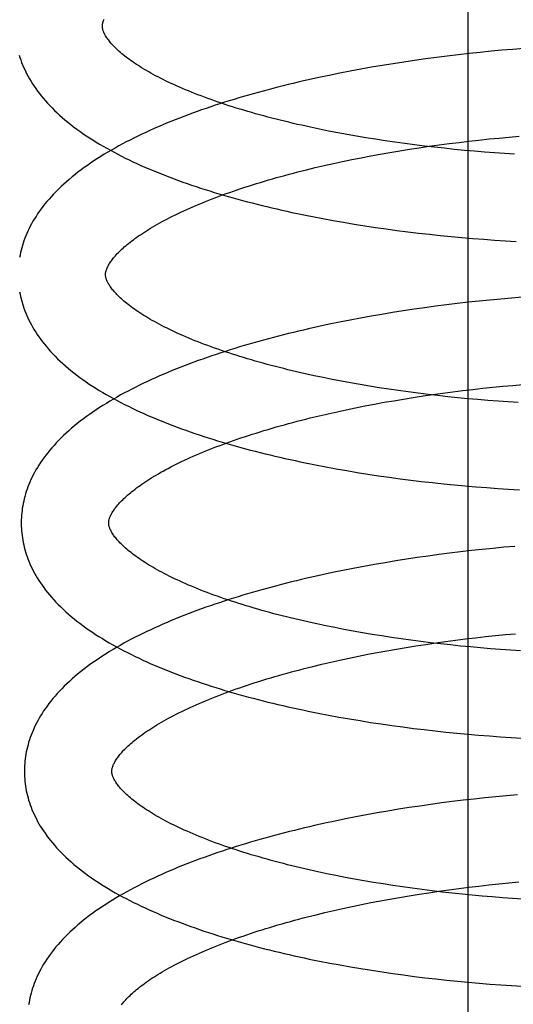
# Model space of a CAD drawing. Header units: inches. Extents: x 0 to 200, y 0 to 129.
# Tile 87 of 118: x 118.759 to 118.872, y 47.682 to 47.907. Entities that reach past the tile are written whole.
import ezdxf

# ---------------------------------------------------------------- set-up
doc = ezdxf.new("R2010")
doc.units = ezdxf.units.IN
doc.header["$LTSCALE"] = 11
doc.header["$MEASUREMENT"] = 0
doc.linetypes.add('HIDDEN', pattern=[0.2, 0.1, -0.1])
doc.layers.add('DEFAULT_2', color=8, linetype='HIDDEN')

msp = doc.modelspace()

# ---------------------------------------------------------------- linework, layer by layer
at = {"layer": 'DEFAULT_2', "color": 8, "linetype": 'HIDDEN'}
for p, q in [((118.86121, 47.37579), (118.86121, 47.93829)), ((118.87143, 47.90025), (118.86894, 47.90004)), ((118.87391, 47.90044), (118.87143, 47.90025)), ((118.85148, 47.89808), (118.84899, 47.89773)), ((118.85397, 47.89841), (118.85148, 47.89808)), ((118.85646, 47.89872), (118.85397, 47.89841)), ((118.85896, 47.89902), (118.85646, 47.89872)), ((118.86146, 47.8993), (118.85896, 47.89902)), ((118.86396, 47.89956), (118.86146, 47.8993)), ((118.86645, 47.89981), (118.86396, 47.89956)), ((118.86894, 47.90004), (118.86645, 47.89981)), ((118.83912, 47.89616), (118.83668, 47.89572)), ((118.84158, 47.89658), (118.83912, 47.89616)), ((118.84404, 47.89698), (118.84158, 47.89658)), ((118.84651, 47.89736), (118.84404, 47.89698)), ((118.84899, 47.89773), (118.84651, 47.89736)), ((118.82706, 47.89381), (118.8247, 47.89329)), ((118.82945, 47.89431), (118.82706, 47.89381)), ((118.83184, 47.8948), (118.82945, 47.89431)), ((118.83426, 47.89527), (118.83184, 47.8948)), ((118.83668, 47.89572), (118.83426, 47.89527)), ((118.8293, 47.88158), (118.82723, 47.882)), ((118.83141, 47.88117), (118.8293, 47.88158)), ((118.83353, 47.88078), (118.83141, 47.88117)), ((118.83568, 47.8804), (118.83353, 47.88078)), ((118.83785, 47.88003), (118.83568, 47.8804)), ((118.84004, 47.87968), (118.83785, 47.88003)), ((118.866, 47.87976), (118.86829, 47.87998)), ((118.86829, 47.87998), (118.87057, 47.88019)), ((118.87057, 47.88019), (118.87286, 47.88039)), ((118.84225, 47.87934), (118.84004, 47.87968)), ((118.84447, 47.87902), (118.84225, 47.87934)), ((118.84671, 47.87871), (118.84447, 47.87902)), ((118.84896, 47.87841), (118.84671, 47.87871)), ((118.8478, 47.87741), (118.85004, 47.87776)), ((118.85122, 47.87813), (118.84896, 47.87841)), ((118.85004, 47.87776), (118.8523, 47.87809)), ((118.8535, 47.87787), (118.85122, 47.87813)), ((118.8523, 47.87809), (118.85457, 47.8784)), ((118.85578, 47.87762), (118.8535, 47.87787)), ((118.85457, 47.8784), (118.85685, 47.8787)), ((118.85685, 47.8787), (118.85913, 47.87899)), ((118.85913, 47.87899), (118.86141, 47.87926)), ((118.86141, 47.87926), (118.8637, 47.87952)), ((118.8637, 47.87952), (118.866, 47.87976)), ((118.83463, 47.87505), (118.83678, 47.87548)), ((118.83678, 47.87548), (118.83894, 47.87589)), ((118.83894, 47.87589), (118.84113, 47.87629)), ((118.84113, 47.87629), (118.84334, 47.87668)), ((118.84334, 47.87668), (118.84556, 47.87705)), ((118.84556, 47.87705), (118.8478, 47.87741)), ((118.85806, 47.87738), (118.85578, 47.87762)), ((118.86035, 47.87716), (118.85806, 47.87738)), ((118.86265, 47.87696), (118.86035, 47.87716)), ((118.86495, 47.87677), (118.86265, 47.87696)), ((118.86724, 47.87659), (118.86495, 47.87677)), ((118.86954, 47.87643), (118.86724, 47.87659)), ((118.87183, 47.87629), (118.86954, 47.87643)), ((118.82627, 47.87321), (118.82832, 47.87369)), ((118.82832, 47.87369), (118.8304, 47.87415)), ((118.8304, 47.87415), (118.8325, 47.87461)), ((118.8325, 47.87461), (118.83463, 47.87505)), ((118.82425, 47.87272), (118.82627, 47.87321)), ((118.82796, 47.86156), (118.83035, 47.86112)), ((118.83035, 47.86112), (118.83275, 47.8607)), ((118.83275, 47.8607), (118.83516, 47.8603)), ((118.83516, 47.8603), (118.83758, 47.85991)), ((118.83758, 47.85991), (118.84002, 47.85954)), ((118.84002, 47.85954), (118.84247, 47.85919)), ((118.84247, 47.85919), (118.84493, 47.85886)), ((118.84493, 47.85886), (118.8474, 47.85854)), ((118.8474, 47.85854), (118.84987, 47.85824)), ((118.84987, 47.85824), (118.85235, 47.85796)), ((118.85235, 47.85796), (118.85484, 47.8577)), ((118.85484, 47.8577), (118.85732, 47.85745)), ((118.85732, 47.85745), (118.85981, 47.85722)), ((118.85981, 47.85722), (118.8623, 47.85701)), ((118.8623, 47.85701), (118.86479, 47.85681)), ((118.86479, 47.85681), (118.86727, 47.85663)), ((118.86727, 47.85663), (118.86976, 47.85647)), ((118.86976, 47.85647), (118.87223, 47.85632)), ((118.85626, 47.84182), (118.85378, 47.8415)), ((118.85874, 47.84212), (118.85626, 47.84182)), ((118.86123, 47.8424), (118.85874, 47.84212)), ((118.86371, 47.84267), (118.86123, 47.8424)), ((118.86619, 47.84292), (118.86371, 47.84267)), ((118.86867, 47.84316), (118.86619, 47.84292)), ((118.87114, 47.84337), (118.86867, 47.84316)), ((118.87361, 47.84357), (118.87114, 47.84337)), ((118.84148, 47.83965), (118.83904, 47.83923)), ((118.84392, 47.84005), (118.84148, 47.83965)), ((118.84638, 47.84044), (118.84392, 47.84005)), ((118.84884, 47.84081), (118.84638, 47.84044)), ((118.85131, 47.84116), (118.84884, 47.84081)), ((118.85378, 47.8415), (118.85131, 47.84116)), ((118.82944, 47.83737), (118.82708, 47.83686)), ((118.83182, 47.83786), (118.82944, 47.83737)), ((118.83421, 47.83833), (118.83182, 47.83786)), ((118.83662, 47.83879), (118.83421, 47.83833)), ((118.83904, 47.83923), (118.83662, 47.83879)), ((118.82708, 47.83686), (118.82473, 47.83634)), ((118.83012, 47.82477), (118.82804, 47.82519)), ((118.83222, 47.82436), (118.83012, 47.82477)), ((118.83435, 47.82397), (118.83222, 47.82436)), ((118.8365, 47.82359), (118.83435, 47.82397)), ((118.83867, 47.82322), (118.8365, 47.82359)), ((118.84086, 47.82287), (118.83867, 47.82322)), ((118.84306, 47.82254), (118.84086, 47.82287)), ((118.84529, 47.82221), (118.84306, 47.82254)), ((118.84752, 47.8219), (118.84529, 47.82221)), ((118.84978, 47.82161), (118.84752, 47.8219)), ((118.85204, 47.82133), (118.84978, 47.82161)), ((118.85316, 47.82132), (118.85543, 47.82163)), ((118.85543, 47.82163), (118.8577, 47.82193)), ((118.8577, 47.82193), (118.85999, 47.82222)), ((118.85999, 47.82222), (118.86227, 47.82249)), ((118.86227, 47.82249), (118.86456, 47.82274)), ((118.86456, 47.82274), (118.86685, 47.82298)), ((118.86685, 47.82298), (118.86914, 47.8232)), ((118.86914, 47.8232), (118.87143, 47.82341)), ((118.87143, 47.82341), (118.87371, 47.82361)), ((118.8398, 47.81913), (118.84199, 47.81953)), ((118.84199, 47.81953), (118.84419, 47.81991)), ((118.84419, 47.81991), (118.84641, 47.82028)), ((118.84641, 47.82028), (118.84865, 47.82064)), ((118.84865, 47.82064), (118.8509, 47.82099)), ((118.8509, 47.82099), (118.85316, 47.82132)), ((118.85431, 47.82107), (118.85204, 47.82133)), ((118.85659, 47.82082), (118.85431, 47.82107)), ((118.85887, 47.82058), (118.85659, 47.82082)), ((118.86116, 47.82036), (118.85887, 47.82058)), ((118.86346, 47.82016), (118.86116, 47.82036)), ((118.86575, 47.81997), (118.86346, 47.82016)), ((118.86805, 47.8198), (118.86575, 47.81997)), ((118.87034, 47.81964), (118.86805, 47.8198)), ((118.87263, 47.81949), (118.87034, 47.81964)), ((118.82712, 47.81645), (118.82917, 47.81692)), ((118.82917, 47.81692), (118.83125, 47.81739)), ((118.83125, 47.81739), (118.83335, 47.81784)), ((118.83335, 47.81784), (118.83548, 47.81828)), ((118.83548, 47.81828), (118.83763, 47.81871)), ((118.83763, 47.81871), (118.8398, 47.81913)), ((118.82509, 47.81596), (118.82712, 47.81645)), ((118.82867, 47.80477), (118.83105, 47.80433)), ((118.83105, 47.80433), (118.83345, 47.80391)), ((118.83345, 47.80391), (118.83587, 47.80351)), ((118.83587, 47.80351), (118.83829, 47.80312)), ((118.83829, 47.80312), (118.84073, 47.80275)), ((118.84073, 47.80275), (118.84318, 47.8024)), ((118.84318, 47.8024), (118.84564, 47.80207)), ((118.84564, 47.80207), (118.84811, 47.80175)), ((118.84811, 47.80175), (118.85058, 47.80145)), ((118.85058, 47.80145), (118.85306, 47.80117)), ((118.85306, 47.80117), (118.85555, 47.80091)), ((118.85555, 47.80091), (118.85803, 47.80066)), ((118.85803, 47.80066), (118.86052, 47.80043)), ((118.86052, 47.80043), (118.86301, 47.80022)), ((118.86301, 47.80022), (118.8655, 47.80002)), ((118.8655, 47.80002), (118.86798, 47.79984)), ((118.86798, 47.79984), (118.87047, 47.79968)), ((118.87047, 47.79968), (118.87294, 47.79953)), ((118.86196, 47.78561), (118.85948, 47.78533)), ((118.86444, 47.78588), (118.86196, 47.78561)), ((118.86692, 47.78613), (118.86444, 47.78588)), ((118.8694, 47.78637), (118.86692, 47.78613)), ((118.87188, 47.78658), (118.8694, 47.78637)), ((118.84465, 47.78326), (118.84221, 47.78286)), ((118.84711, 47.78365), (118.84465, 47.78326)), ((118.84957, 47.78402), (118.84711, 47.78365)), ((118.85204, 47.78437), (118.84957, 47.78402)), ((118.85452, 47.78471), (118.85204, 47.78437)), ((118.85699, 47.78503), (118.85452, 47.78471)), ((118.85948, 47.78533), (118.85699, 47.78503)), ((118.83255, 47.78107), (118.83017, 47.78058)), ((118.83494, 47.78154), (118.83255, 47.78107)), ((118.83735, 47.782), (118.83494, 47.78154)), ((118.83977, 47.78244), (118.83735, 47.782)), ((118.84221, 47.78286), (118.83977, 47.78244)), ((118.82781, 47.78007), (118.82547, 47.77955)), ((118.83017, 47.78058), (118.82781, 47.78007)), ((118.83072, 47.768), (118.82864, 47.76842)), ((118.83282, 47.76759), (118.83072, 47.768)), ((118.83495, 47.7672), (118.83282, 47.76759)), ((118.83709, 47.76682), (118.83495, 47.7672)), ((118.83926, 47.76645), (118.83709, 47.76682)), ((118.84145, 47.7661), (118.83926, 47.76645)), ((118.84366, 47.76576), (118.84145, 47.7661)), ((118.84588, 47.76544), (118.84366, 47.76576)), ((118.84812, 47.76513), (118.84588, 47.76544)), ((118.85834, 47.76513), (118.86063, 47.76541)), ((118.86063, 47.76541), (118.86291, 47.76569)), ((118.86291, 47.76569), (118.8652, 47.76594)), ((118.8652, 47.76594), (118.86749, 47.76618)), ((118.86749, 47.76618), (118.86979, 47.76641)), ((118.86979, 47.76641), (118.87208, 47.76662)), ((118.84262, 47.76272), (118.84483, 47.76311)), ((118.84483, 47.76311), (118.84705, 47.76348)), ((118.84705, 47.76348), (118.84929, 47.76384)), ((118.85037, 47.76483), (118.84812, 47.76513)), ((118.84929, 47.76384), (118.85154, 47.76418)), ((118.85263, 47.76455), (118.85037, 47.76483)), ((118.85154, 47.76418), (118.8538, 47.76451)), ((118.8549, 47.76429), (118.85263, 47.76455)), ((118.8538, 47.76451), (118.85606, 47.76483)), ((118.85718, 47.76404), (118.8549, 47.76429)), ((118.85606, 47.76483), (118.85834, 47.76513)), ((118.85947, 47.7638), (118.85718, 47.76404)), ((118.86176, 47.76358), (118.85947, 47.7638)), ((118.86406, 47.76338), (118.86176, 47.76358)), ((118.86635, 47.76319), (118.86406, 47.76338)), ((118.86865, 47.76301), (118.86635, 47.76319)), ((118.87094, 47.76285), (118.86865, 47.76301)), ((118.83188, 47.76058), (118.83398, 47.76103)), ((118.83398, 47.76103), (118.83611, 47.76148)), ((118.83611, 47.76148), (118.83826, 47.7619)), ((118.83826, 47.7619), (118.84043, 47.76232)), ((118.84043, 47.76232), (118.84262, 47.76272)), ((118.87323, 47.76271), (118.87094, 47.76285)), ((118.82573, 47.75915), (118.82775, 47.75964)), ((118.82775, 47.75964), (118.8298, 47.76011)), ((118.8298, 47.76011), (118.83188, 47.76058)), ((118.82931, 47.74799), (118.83168, 47.74755)), ((118.83168, 47.74755), (118.83408, 47.74713)), ((118.83408, 47.74713), (118.83649, 47.74673)), ((118.83649, 47.74673), (118.83891, 47.74634)), ((118.83891, 47.74634), (118.84135, 47.74598)), ((118.84135, 47.74598), (118.8438, 47.74562)), ((118.8438, 47.74562), (118.84625, 47.74529)), ((118.84625, 47.74529), (118.84872, 47.74497)), ((118.84872, 47.74497), (118.85119, 47.74467)), ((118.85119, 47.74467), (118.85367, 47.74439)), ((118.85367, 47.74439), (118.85615, 47.74413)), ((118.85615, 47.74413), (118.85864, 47.74388)), ((118.85864, 47.74388), (118.86112, 47.74365)), ((118.86112, 47.74365), (118.86361, 47.74343)), ((118.86361, 47.74343), (118.86609, 47.74324)), ((118.86609, 47.74324), (118.86858, 47.74306)), ((118.86858, 47.74306), (118.87106, 47.74289)), ((118.87106, 47.74289), (118.87353, 47.74275)), ((118.86752, 47.72933), (118.86504, 47.72908)), ((118.87, 47.72956), (118.86752, 47.72933)), ((118.87247, 47.72978), (118.87, 47.72956)), ((118.85019, 47.72721), (118.84772, 47.72684)), ((118.85265, 47.72757), (118.85019, 47.72721)), ((118.85513, 47.7279), (118.85265, 47.72757)), ((118.8576, 47.72822), (118.85513, 47.7279)), ((118.86008, 47.72853), (118.8576, 47.72822)), ((118.86256, 47.72881), (118.86008, 47.72853)), ((118.86504, 47.72908), (118.86256, 47.72881)), ((118.83557, 47.72473), (118.83318, 47.72426)), ((118.83798, 47.72519), (118.83557, 47.72473)), ((118.8404, 47.72563), (118.83798, 47.72519)), ((118.84283, 47.72605), (118.8404, 47.72563)), ((118.84527, 47.72646), (118.84283, 47.72605)), ((118.84772, 47.72684), (118.84527, 47.72646)), ((118.82844, 47.72326), (118.8261, 47.72274)), ((118.8308, 47.72377), (118.82844, 47.72326)), ((118.83318, 47.72426), (118.8308, 47.72377)), ((118.83099, 47.7113), (118.82891, 47.71172)), ((118.8331, 47.71089), (118.83099, 47.7113)), ((118.83523, 47.71049), (118.8331, 47.71089)), ((118.83738, 47.7101), (118.83523, 47.71049)), ((118.83956, 47.70973), (118.83738, 47.7101)), ((118.84175, 47.70938), (118.83956, 47.70973)), ((118.84397, 47.70903), (118.84175, 47.70938)), ((118.8462, 47.70871), (118.84397, 47.70903)), ((118.86135, 47.70862), (118.86363, 47.70889)), ((118.86363, 47.70889), (118.86592, 47.70915)), ((118.86592, 47.70915), (118.86822, 47.70939)), ((118.86822, 47.70939), (118.87051, 47.70962)), ((118.87051, 47.70962), (118.8728, 47.70983)), ((118.84555, 47.70632), (118.84777, 47.70669)), ((118.84844, 47.70839), (118.8462, 47.70871)), ((118.84777, 47.70669), (118.85001, 47.70705)), ((118.8507, 47.70809), (118.84844, 47.70839)), ((118.85001, 47.70705), (118.85226, 47.70739)), ((118.85297, 47.70781), (118.8507, 47.70809)), ((118.85226, 47.70739), (118.85452, 47.70772)), ((118.85525, 47.70754), (118.85297, 47.70781)), ((118.85452, 47.70772), (118.85679, 47.70804)), ((118.85754, 47.70729), (118.85525, 47.70754)), ((118.85679, 47.70804), (118.85906, 47.70834)), ((118.85983, 47.70705), (118.85754, 47.70729)), ((118.85906, 47.70834), (118.86135, 47.70862)), ((118.86213, 47.70682), (118.85983, 47.70705)), ((118.86444, 47.70662), (118.86213, 47.70682)), ((118.86675, 47.70642), (118.86444, 47.70662)), ((118.83471, 47.70424), (118.83683, 47.70468)), ((118.83683, 47.70468), (118.83898, 47.70511)), ((118.83898, 47.70511), (118.84115, 47.70553)), ((118.84115, 47.70553), (118.84334, 47.70593)), ((118.84334, 47.70593), (118.84555, 47.70632)), ((118.86905, 47.70624), (118.86675, 47.70642)), ((118.87136, 47.70608), (118.86905, 47.70624)), ((118.87366, 47.70594), (118.87136, 47.70608)), ((118.82645, 47.70235), (118.82847, 47.70285)), ((118.82847, 47.70285), (118.83053, 47.70332)), ((118.83053, 47.70332), (118.8326, 47.70379)), ((118.8326, 47.70379), (118.83471, 47.70424)), ((118.82956, 47.69129), (118.83192, 47.69085)), ((118.83192, 47.69085), (118.83431, 47.69043)), ((118.83431, 47.69043), (118.8367, 47.69002)), ((118.8367, 47.69002), (118.83912, 47.68963)), ((118.83912, 47.68963), (118.84154, 47.68926)), ((118.84154, 47.68926), (118.84398, 47.68891)), ((118.84398, 47.68891), (118.84642, 47.68857)), ((118.84642, 47.68857), (118.84888, 47.68825)), ((118.84888, 47.68825), (118.85134, 47.68795)), ((118.85134, 47.68795), (118.8538, 47.68767)), ((118.8538, 47.68767), (118.85628, 47.6874)), ((118.85628, 47.6874), (118.85875, 47.68715)), ((118.85875, 47.68715), (118.86123, 47.68691)), ((118.86123, 47.68691), (118.86371, 47.6867)), ((118.86371, 47.6867), (118.86618, 47.68649)), ((118.86618, 47.68649), (118.86866, 47.68631)), ((118.86866, 47.68631), (118.87113, 47.68614)), ((118.87113, 47.68614), (118.8736, 47.68599))]:
    msp.add_line(p, q, dxfattribs=at)
for points in [[(118.77757, 47.9055), (118.77757, 47.9056), (118.77757, 47.90572), (118.77758, 47.90584), (118.7776, 47.90596), (118.77762, 47.90609), (118.77765, 47.90622), (118.77769, 47.90636), (118.77773, 47.90651), (118.77778, 47.90666), (118.77784, 47.90682), (118.77791, 47.90698), (118.77798, 47.90716)], [(118.82723, 47.882), (118.82518, 47.88243), (118.82416, 47.88265), (118.82316, 47.88288), (118.82216, 47.8831), (118.82117, 47.88333), (118.82018, 47.88357), (118.81921, 47.8838), (118.81824, 47.88404), (118.81728, 47.88428), (118.81633, 47.88453), (118.81539, 47.88477), (118.81446, 47.88502), (118.81354, 47.88527), (118.81262, 47.88553), (118.81172, 47.88578), (118.81082, 47.88604), (118.80994, 47.88631), (118.80907, 47.88657), (118.8082, 47.88683), (118.80735, 47.8871), (118.8065, 47.88737), (118.80567, 47.88765), (118.80485, 47.88792), (118.80403, 47.88819), (118.80323, 47.88847), (118.80244, 47.88875), (118.80167, 47.88903), (118.8009, 47.88931), (118.80014, 47.8896), (118.7994, 47.88988), (118.79867, 47.89017), (118.79795, 47.89045), (118.79725, 47.89074), (118.79655, 47.89103), (118.79587, 47.89132), (118.7952, 47.89161), (118.79454, 47.8919), (118.7939, 47.89219), (118.79327, 47.89248), (118.79265, 47.89278), (118.79204, 47.89307), (118.79145, 47.89336), (118.79087, 47.89365), (118.7903, 47.89394), (118.78974, 47.89423), (118.7892, 47.89453), (118.78868, 47.89481), (118.78816, 47.8951), (118.78766, 47.89539), (118.78718, 47.89568), (118.7867, 47.89596), (118.78624, 47.89625), (118.7858, 47.89653), (118.78536, 47.89681), (118.78494, 47.89709), (118.78453, 47.89737), (118.78413, 47.89765), (118.78375, 47.89792), (118.78338, 47.89819), (118.78303, 47.89846), (118.78268, 47.89873), (118.78235, 47.89899), (118.78204, 47.89925), (118.78173, 47.89951), (118.78144, 47.89976), (118.78116, 47.90001), (118.78089, 47.90026), (118.78064, 47.90051), (118.78039, 47.90075), (118.78016, 47.90098), (118.77994, 47.90122), (118.77973, 47.90144), (118.77953, 47.90167), (118.77935, 47.90189), (118.77917, 47.9021), (118.77901, 47.90232), (118.77885, 47.90252), (118.77871, 47.90272), (118.77857, 47.90292), (118.77844, 47.90312), (118.77832, 47.90331), (118.77822, 47.9035), (118.77812, 47.90368), (118.77802, 47.90386), (118.77794, 47.90403), (118.77787, 47.90419), (118.77781, 47.90435), (118.77775, 47.9045), (118.77771, 47.90465), (118.77767, 47.90478), (118.77764, 47.90492), (118.77761, 47.90504), (118.77759, 47.90516), (118.77758, 47.90528), (118.77757, 47.90539), (118.77757, 47.9055)], [(118.75856, 47.8989), (118.75873, 47.89836), (118.75891, 47.89782), (118.75911, 47.89728), (118.75932, 47.89674), (118.75955, 47.8962), (118.7598, 47.89566), (118.76006, 47.89511), (118.76033, 47.89457), (118.76062, 47.89402), (118.76093, 47.89348), (118.76126, 47.89293), (118.7616, 47.89238), (118.76196, 47.89183), (118.76234, 47.89127), (118.76274, 47.89072), (118.76316, 47.89017), (118.7636, 47.88961), (118.76405, 47.88906), (118.76453, 47.88851), (118.76502, 47.88795), (118.76554, 47.8874), (118.76607, 47.88685), (118.76662, 47.8863), (118.7672, 47.88575), (118.76779, 47.88521), (118.7684, 47.88467), (118.76902, 47.88413), (118.76967, 47.8836), (118.77033, 47.88307), (118.771, 47.88255), (118.7717, 47.88203), (118.77241, 47.88152), (118.77313, 47.88101), (118.77387, 47.88051), (118.77462, 47.88002), (118.77538, 47.87953), (118.77616, 47.87904), (118.77695, 47.87857), (118.77775, 47.8781), (118.77857, 47.87763), (118.77939, 47.87718), (118.78023, 47.87672), (118.78107, 47.87628), (118.78193, 47.87584), (118.7828, 47.8754), (118.78368, 47.87498), (118.78457, 47.87455), (118.78547, 47.87414), (118.78637, 47.87373), (118.78729, 47.87332), (118.78822, 47.87292), (118.78916, 47.87253), (118.7901, 47.87214), (118.79106, 47.87176), (118.79202, 47.87138), (118.79299, 47.871), (118.79397, 47.87064), (118.79496, 47.87027), (118.79596, 47.86991), (118.79697, 47.86956), (118.79798, 47.86921), (118.799, 47.86887), (118.80003, 47.86853), (118.80107, 47.8682), (118.80211, 47.86787), (118.80317, 47.86755), (118.80422, 47.86723), (118.80529, 47.86691), (118.80637, 47.8666), (118.80745, 47.86629), (118.80854, 47.86599), (118.80963, 47.8657), (118.81073, 47.8654), (118.81184, 47.86512), (118.81296, 47.86483), (118.81408, 47.86455), (118.8152, 47.86428), (118.81634, 47.86401), (118.81748, 47.86375), (118.81862, 47.86348), (118.81977, 47.86323), (118.82093, 47.86298), (118.82209, 47.86273), (118.82325, 47.86249), (118.82442, 47.86225), (118.8256, 47.86201), (118.82796, 47.86156)], [(118.8247, 47.89329), (118.82353, 47.89302), (118.82236, 47.89275), (118.82119, 47.89247), (118.82004, 47.89219), (118.81888, 47.8919), (118.81773, 47.89161), (118.81659, 47.89132), (118.81546, 47.89102), (118.81433, 47.89072), (118.8132, 47.89041), (118.81209, 47.8901), (118.81098, 47.88979), (118.80987, 47.88947), (118.80877, 47.88914), (118.80768, 47.88882), (118.8066, 47.88848), (118.80552, 47.88815), (118.80446, 47.8878), (118.80339, 47.88746), (118.80234, 47.88711), (118.8013, 47.88675), (118.80026, 47.88639), (118.79923, 47.88603), (118.7982, 47.88566), (118.79719, 47.88528), (118.79618, 47.8849), (118.79519, 47.88452), (118.7942, 47.88413), (118.79322, 47.88374), (118.79225, 47.88334), (118.79128, 47.88294), (118.79033, 47.88253), (118.78938, 47.88212), (118.78845, 47.8817), (118.78752, 47.88127), (118.78661, 47.88084), (118.7857, 47.88041), (118.7848, 47.87997), (118.78392, 47.87952), (118.78304, 47.87907), (118.78218, 47.87862), (118.78132, 47.87816), (118.78048, 47.87769), (118.77964, 47.87721), (118.77882, 47.87673), (118.77801, 47.87625), (118.77721, 47.87576), (118.77643, 47.87526), (118.77565, 47.87475), (118.77489, 47.87424), (118.77415, 47.87373), (118.77341, 47.87321), (118.7727, 47.87268), (118.77199, 47.87215), (118.77131, 47.87161), (118.77063, 47.87107), (118.76998, 47.87052), (118.76934, 47.86997), (118.76872, 47.86942), (118.76812, 47.86886), (118.76753, 47.8683), (118.76697, 47.86773), (118.76642, 47.86717), (118.7659, 47.8666), (118.76539, 47.86603), (118.7649, 47.86546), (118.76443, 47.86489), (118.76399, 47.86432), (118.76356, 47.86376), (118.76315, 47.86319), (118.76276, 47.86262), (118.76239, 47.86206), (118.76204, 47.86149), (118.7617, 47.86093), (118.76139, 47.86037), (118.76109, 47.85981), (118.76081, 47.85926), (118.76054, 47.8587), (118.76029, 47.85815), (118.76006, 47.8576), (118.75985, 47.85705), (118.75964, 47.8565), (118.75946, 47.85595), (118.75928, 47.8554), (118.75913, 47.85486), (118.75898, 47.85431), (118.75885, 47.85377), (118.75874, 47.85322), (118.75863, 47.85268)], [(118.77829, 47.84871), (118.77829, 47.84881), (118.77829, 47.84893), (118.7783, 47.84904), (118.77832, 47.84917), (118.77834, 47.84929), (118.77837, 47.84942), (118.7784, 47.84956), (118.77845, 47.84971), (118.7785, 47.84986), (118.77856, 47.85002), (118.77863, 47.85019), (118.7787, 47.85036), (118.77879, 47.85054), (118.77888, 47.85072), (118.77899, 47.85091), (118.7791, 47.85111), (118.77922, 47.8513), (118.77935, 47.85151), (118.77949, 47.85171), (118.77964, 47.85192), (118.7798, 47.85214), (118.77997, 47.85236), (118.78015, 47.85258), (118.78034, 47.85281), (118.78055, 47.85304), (118.78076, 47.85328), (118.78099, 47.85353), (118.78123, 47.85377), (118.78148, 47.85402), (118.78174, 47.85428), (118.78201, 47.85453), (118.78229, 47.8548), (118.78259, 47.85506), (118.7829, 47.85533), (118.78322, 47.8556), (118.78356, 47.85587), (118.78391, 47.85615), (118.78427, 47.85643), (118.78465, 47.85672), (118.78503, 47.857), (118.78543, 47.85729), (118.78585, 47.85758), (118.78628, 47.85787), (118.78671, 47.85817), (118.78717, 47.85846), (118.78763, 47.85876), (118.78811, 47.85906), (118.7886, 47.85936), (118.78911, 47.85966), (118.78963, 47.85996), (118.79016, 47.86027), (118.79071, 47.86057), (118.79127, 47.86088), (118.79184, 47.86119), (118.79243, 47.86149), (118.79302, 47.8618), (118.79364, 47.86211), (118.79426, 47.86242), (118.7949, 47.86272), (118.79554, 47.86303), (118.79621, 47.86334), (118.79688, 47.86364), (118.79757, 47.86395), (118.79826, 47.86425), (118.79897, 47.86456), (118.7997, 47.86486), (118.80043, 47.86517), (118.80118, 47.86547), (118.80194, 47.86577), (118.80271, 47.86607), (118.80349, 47.86637), (118.80428, 47.86667), (118.80508, 47.86696), (118.8059, 47.86726), (118.80672, 47.86755), (118.80756, 47.86784), (118.80841, 47.86813), (118.80927, 47.86842), (118.81013, 47.86871), (118.81101, 47.86899), (118.8119, 47.86927), (118.81279, 47.86955), (118.8137, 47.86983), (118.81462, 47.8701), (118.81554, 47.87038), (118.81647, 47.87065), (118.81742, 47.87092), (118.81837, 47.87118), (118.81933, 47.87144), (118.8203, 47.8717), (118.82127, 47.87196), (118.82226, 47.87222), (118.82325, 47.87247), (118.82425, 47.87272)], [(118.82804, 47.82519), (118.826, 47.82562), (118.82498, 47.82584), (118.82397, 47.82606), (118.82298, 47.82629), (118.82198, 47.82652), (118.821, 47.82675), (118.82002, 47.82699), (118.81906, 47.82723), (118.8181, 47.82747), (118.81715, 47.82771), (118.81621, 47.82796), (118.81527, 47.8282), (118.81435, 47.82846), (118.81344, 47.82871), (118.81253, 47.82897), (118.81164, 47.82923), (118.81075, 47.82949), (118.80988, 47.82975), (118.80901, 47.83002), (118.80815, 47.83028), (118.80731, 47.83055), (118.80648, 47.83083), (118.80565, 47.8311), (118.80484, 47.83137), (118.80404, 47.83165), (118.80325, 47.83193), (118.80247, 47.83221), (118.8017, 47.83249), (118.80095, 47.83278), (118.8002, 47.83306), (118.79947, 47.83335), (118.79875, 47.83363), (118.79804, 47.83392), (118.79735, 47.83421), (118.79667, 47.8345), (118.796, 47.83479), (118.79534, 47.83508), (118.79469, 47.83537), (118.79406, 47.83566), (118.79344, 47.83595), (118.79283, 47.83624), (118.79224, 47.83653), (118.79165, 47.83683), (118.79109, 47.83712), (118.79053, 47.83741), (118.78999, 47.8377), (118.78946, 47.83799), (118.78894, 47.83828), (118.78844, 47.83857), (118.78795, 47.83885), (118.78748, 47.83914), (118.78702, 47.83942), (118.78657, 47.83971), (118.78613, 47.83999), (118.78571, 47.84027), (118.7853, 47.84055), (118.7849, 47.84082), (118.78452, 47.8411), (118.78415, 47.84137), (118.78379, 47.84164), (118.78345, 47.8419), (118.78312, 47.84217), (118.7828, 47.84243), (118.78249, 47.84268), (118.7822, 47.84294), (118.78192, 47.84319), (118.78165, 47.84344), (118.78139, 47.84368), (118.78115, 47.84392), (118.78091, 47.84416), (118.78069, 47.84439), (118.78048, 47.84462), (118.78028, 47.84485), (118.78009, 47.84507), (118.77991, 47.84528), (118.77975, 47.8455), (118.77959, 47.8457), (118.77944, 47.84591), (118.77931, 47.8461), (118.77918, 47.8463), (118.77906, 47.84649), (118.77895, 47.84667), (118.77885, 47.84685), (118.77876, 47.84703), (118.77868, 47.8472), (118.77861, 47.84737), (118.77854, 47.84753), (118.77848, 47.84768), (118.77844, 47.84783), (118.77839, 47.84797), (118.77836, 47.8481), (118.77833, 47.84823), (118.77831, 47.84836), (118.7783, 47.84848), (118.77829, 47.8486), (118.77829, 47.84871)], [(118.75864, 47.84479), (118.75874, 47.84425), (118.75885, 47.84372), (118.75898, 47.84318), (118.75912, 47.84264), (118.75928, 47.84211), (118.75945, 47.84157), (118.75963, 47.84103), (118.75983, 47.84049), (118.76004, 47.83995), (118.76027, 47.83941), (118.76052, 47.83887), (118.76078, 47.83832), (118.76105, 47.83778), (118.76134, 47.83723), (118.76165, 47.83668), (118.76198, 47.83614), (118.76232, 47.83559), (118.76268, 47.83503), (118.76306, 47.83448), (118.76346, 47.83393), (118.76388, 47.83337), (118.76432, 47.83282), (118.76477, 47.83227), (118.76525, 47.83171), (118.76574, 47.83116), (118.76626, 47.83061), (118.76679, 47.83006), (118.76734, 47.82951), (118.76791, 47.82896), (118.7685, 47.82842), (118.76911, 47.82788), (118.76974, 47.82734), (118.77038, 47.82681), (118.77105, 47.82628), (118.77172, 47.82576), (118.77242, 47.82524), (118.77312, 47.82473), (118.77384, 47.82422), (118.77458, 47.82372), (118.77533, 47.82323), (118.77609, 47.82274), (118.77687, 47.82226), (118.77766, 47.82178), (118.77846, 47.82131), (118.77927, 47.82085), (118.7801, 47.82039), (118.78094, 47.81994), (118.78178, 47.81949), (118.78264, 47.81905), (118.78351, 47.81862), (118.78439, 47.81819), (118.78528, 47.81777), (118.78617, 47.81735), (118.78708, 47.81694), (118.788, 47.81654), (118.78893, 47.81614), (118.78986, 47.81574), (118.79081, 47.81535), (118.79176, 47.81497), (118.79273, 47.81459), (118.7937, 47.81422), (118.79468, 47.81385), (118.79567, 47.81349), (118.79667, 47.81313), (118.79767, 47.81278), (118.79869, 47.81243), (118.79971, 47.81208), (118.80074, 47.81174), (118.80178, 47.81141), (118.80282, 47.81108), (118.80387, 47.81076), (118.80493, 47.81044), (118.806, 47.81012), (118.80707, 47.80981), (118.80816, 47.80951), (118.80924, 47.80921), (118.81034, 47.80891), (118.81144, 47.80862), (118.81255, 47.80833), (118.81366, 47.80805), (118.81478, 47.80777), (118.81591, 47.80749), (118.81704, 47.80722), (118.81818, 47.80696), (118.81933, 47.8067), (118.82048, 47.80644), (118.82163, 47.80619), (118.82279, 47.80594), (118.82396, 47.8057), (118.82513, 47.80546), (118.82631, 47.80522), (118.82867, 47.80477)], [(118.82473, 47.83634), (118.82357, 47.83607), (118.82241, 47.8358), (118.82125, 47.83552), (118.82011, 47.83524), (118.81896, 47.83495), (118.81782, 47.83466), (118.81669, 47.83437), (118.81557, 47.83407), (118.81445, 47.83377), (118.81333, 47.83346), (118.81223, 47.83315), (118.81113, 47.83283), (118.81003, 47.83251), (118.80894, 47.83219), (118.80786, 47.83186), (118.80679, 47.83153), (118.80572, 47.83119), (118.80467, 47.83085), (118.80361, 47.8305), (118.80257, 47.83015), (118.80153, 47.82979), (118.80051, 47.82943), (118.79949, 47.82907), (118.79847, 47.8287), (118.79747, 47.82833), (118.79647, 47.82795), (118.79548, 47.82756), (118.7945, 47.82718), (118.79353, 47.82678), (118.79257, 47.82638), (118.79162, 47.82598), (118.79067, 47.82557), (118.78974, 47.82516), (118.78881, 47.82474), (118.78789, 47.82432), (118.78699, 47.82389), (118.78609, 47.82346), (118.7852, 47.82302), (118.78432, 47.82257), (118.78346, 47.82212), (118.7826, 47.82167), (118.78175, 47.82121), (118.78092, 47.82074), (118.78009, 47.82027), (118.77928, 47.81979), (118.77848, 47.8193), (118.77769, 47.81881), (118.77691, 47.81831), (118.77614, 47.81781), (118.77539, 47.8173), (118.77465, 47.81678), (118.77392, 47.81626), (118.77322, 47.81574), (118.77252, 47.81521), (118.77184, 47.81467), (118.77118, 47.81413), (118.77053, 47.81359), (118.7699, 47.81304), (118.76929, 47.81249), (118.7687, 47.81193), (118.76812, 47.81138), (118.76757, 47.81082), (118.76703, 47.81025), (118.76651, 47.80969), (118.76601, 47.80913), (118.76553, 47.80856), (118.76507, 47.808), (118.76463, 47.80743), (118.76421, 47.80687), (118.76381, 47.8063), (118.76342, 47.80574), (118.76306, 47.80518), (118.76271, 47.80462), (118.76238, 47.80406), (118.76207, 47.80351), (118.76177, 47.80295), (118.7615, 47.8024), (118.76124, 47.80185), (118.76099, 47.8013), (118.76076, 47.80075), (118.76055, 47.8002), (118.76035, 47.79966), (118.76016, 47.79911), (118.75999, 47.79857), (118.75984, 47.79803), (118.75969, 47.79749), (118.75957, 47.79694), (118.75945, 47.79641), (118.75935, 47.79587), (118.75926, 47.79533), (118.75919, 47.79479), (118.75912, 47.79425), (118.75908, 47.79372), (118.75904, 47.79318), (118.75902, 47.79264), (118.75901, 47.79211), (118.75901, 47.79166)], [(118.77901, 47.79192), (118.77901, 47.79202), (118.77901, 47.79214), (118.77902, 47.79226), (118.77904, 47.79238), (118.77906, 47.79251), (118.77909, 47.79264), (118.77913, 47.79279), (118.77917, 47.79293), (118.77923, 47.79309), (118.77929, 47.79325), (118.77936, 47.79342), (118.77944, 47.7936), (118.77952, 47.79378), (118.77962, 47.79396), (118.77973, 47.79415), (118.77984, 47.79435), (118.77996, 47.79454), (118.78009, 47.79474), (118.78023, 47.79495), (118.78038, 47.79516), (118.78055, 47.79538), (118.78072, 47.7956), (118.7809, 47.79582), (118.78109, 47.79605), (118.7813, 47.79629), (118.78151, 47.79652), (118.78174, 47.79677), (118.78198, 47.79701), (118.78223, 47.79726), (118.78249, 47.79752), (118.78277, 47.79778), (118.78305, 47.79804), (118.78335, 47.79831), (118.78366, 47.79857), (118.78399, 47.79884), (118.78432, 47.79912), (118.78467, 47.7994), (118.78504, 47.79968), (118.78541, 47.79996), (118.7858, 47.80025), (118.7862, 47.80054), (118.78662, 47.80083), (118.78705, 47.80112), (118.78749, 47.80141), (118.78794, 47.80171), (118.78841, 47.80201), (118.78889, 47.80231), (118.78939, 47.80261), (118.78989, 47.80291), (118.79042, 47.80321), (118.79095, 47.80352), (118.7915, 47.80382), (118.79206, 47.80413), (118.79263, 47.80443), (118.79322, 47.80474), (118.79382, 47.80505), (118.79443, 47.80536), (118.79506, 47.80566), (118.7957, 47.80597), (118.79635, 47.80628), (118.79701, 47.80658), (118.79768, 47.80689), (118.79837, 47.8072), (118.79907, 47.8075), (118.79978, 47.80781), (118.80051, 47.80811), (118.80124, 47.80841), (118.80199, 47.80871), (118.80275, 47.80902), (118.80352, 47.80932), (118.80431, 47.80961), (118.8051, 47.80991), (118.8059, 47.81021), (118.80672, 47.8105), (118.80755, 47.8108), (118.80839, 47.81109), (118.80923, 47.81138), (118.81009, 47.81166), (118.81096, 47.81195), (118.81184, 47.81223), (118.81273, 47.81251), (118.81362, 47.81279), (118.81453, 47.81307), (118.81545, 47.81335), (118.81638, 47.81362), (118.81731, 47.81389), (118.81825, 47.81416), (118.81921, 47.81442), (118.82017, 47.81468), (118.82114, 47.81494), (118.82211, 47.8152), (118.8231, 47.81546), (118.82409, 47.81571), (118.82509, 47.81596)], [(118.75901, 47.79166), (118.75902, 47.79121), (118.75904, 47.79068), (118.75908, 47.79014), (118.75913, 47.78961), (118.75919, 47.78907), (118.75927, 47.78854), (118.75935, 47.788), (118.75946, 47.78747), (118.75957, 47.78693), (118.7597, 47.78639), (118.75984, 47.78586), (118.76, 47.78532), (118.76017, 47.78478), (118.76035, 47.78424), (118.76055, 47.78371), (118.76076, 47.78317), (118.76099, 47.78262), (118.76123, 47.78208), (118.76149, 47.78154), (118.76177, 47.781), (118.76206, 47.78045), (118.76237, 47.7799), (118.76269, 47.77936), (118.76303, 47.77881), (118.7634, 47.77826), (118.76377, 47.7777), (118.76417, 47.77715), (118.76459, 47.7766), (118.76502, 47.77604), (118.76548, 47.77549), (118.76595, 47.77494), (118.76645, 47.77439), (118.76696, 47.77383), (118.76749, 47.77328), (118.76805, 47.77273), (118.76862, 47.77219), (118.76921, 47.77164), (118.76982, 47.7711), (118.77044, 47.77057), (118.77109, 47.77004), (118.77174, 47.76951), (118.77242, 47.76899), (118.77311, 47.76847), (118.77382, 47.76796), (118.77454, 47.76745), (118.77528, 47.76695), (118.77603, 47.76645), (118.77679, 47.76596), (118.77757, 47.76548), (118.77836, 47.76501), (118.77916, 47.76453), (118.77997, 47.76407), (118.78079, 47.76361), (118.78163, 47.76316), (118.78248, 47.76272), (118.78333, 47.76228), (118.7842, 47.76184), (118.78508, 47.76142), (118.78596, 47.76099), (118.78686, 47.76058), (118.78777, 47.76017), (118.78868, 47.75976), (118.78961, 47.75936), (118.79055, 47.75897), (118.79149, 47.75858), (118.79244, 47.75819), (118.79341, 47.75782), (118.79438, 47.75744), (118.79536, 47.75707), (118.79634, 47.75671), (118.79734, 47.75635), (118.79834, 47.756), (118.79936, 47.75565), (118.80038, 47.75531), (118.80141, 47.75497), (118.80244, 47.75464), (118.80349, 47.75431), (118.80454, 47.75398), (118.80559, 47.75366), (118.80666, 47.75335), (118.80773, 47.75304), (118.80881, 47.75273), (118.8099, 47.75243), (118.81099, 47.75213), (118.81209, 47.75184), (118.8132, 47.75155), (118.81432, 47.75127), (118.81543, 47.75099), (118.81656, 47.75072), (118.81769, 47.75045), (118.81883, 47.75018), (118.81997, 47.74992), (118.82112, 47.74967), (118.82228, 47.74941), (118.82344, 47.74917), (118.8246, 47.74892), (118.82577, 47.74868), (118.82694, 47.74845), (118.82931, 47.74799)], [(118.82864, 47.76842), (118.8266, 47.76885), (118.82558, 47.76907), (118.82458, 47.7693), (118.82358, 47.76953), (118.82259, 47.76976), (118.8216, 47.76999), (118.82063, 47.77022), (118.81966, 47.77046), (118.8187, 47.7707), (118.81776, 47.77095), (118.81681, 47.77119), (118.81588, 47.77144), (118.81496, 47.7717), (118.81405, 47.77195), (118.81314, 47.77221), (118.81225, 47.77247), (118.81136, 47.77273), (118.81049, 47.77299), (118.80963, 47.77326), (118.80877, 47.77353), (118.80793, 47.7738), (118.80709, 47.77407), (118.80627, 47.77434), (118.80546, 47.77462), (118.80466, 47.77489), (118.80387, 47.77517), (118.80309, 47.77545), (118.80233, 47.77574), (118.80157, 47.77602), (118.80083, 47.7763), (118.8001, 47.77659), (118.79938, 47.77688), (118.79868, 47.77716), (118.79798, 47.77745), (118.7973, 47.77774), (118.79663, 47.77803), (118.79598, 47.77832), (118.79533, 47.77861), (118.7947, 47.7789), (118.79408, 47.7792), (118.79347, 47.77949), (118.79288, 47.77978), (118.7923, 47.78007), (118.79173, 47.78036), (118.79118, 47.78066), (118.79064, 47.78095), (118.79011, 47.78124), (118.7896, 47.78152), (118.7891, 47.78181), (118.78861, 47.7821), (118.78814, 47.78238), (118.78768, 47.78267), (118.78723, 47.78295), (118.7868, 47.78323), (118.78638, 47.78351), (118.78597, 47.78379), (118.78557, 47.78407), (118.78519, 47.78434), (118.78482, 47.78461), (118.78446, 47.78488), (118.78412, 47.78515), (118.78379, 47.78541), (118.78348, 47.78567), (118.78317, 47.78593), (118.78288, 47.78618), (118.7826, 47.78643), (118.78233, 47.78668), (118.78208, 47.78692), (118.78183, 47.78717), (118.7816, 47.7874), (118.78138, 47.78764), (118.78117, 47.78786), (118.78097, 47.78809), (118.78079, 47.78831), (118.78061, 47.78852), (118.78045, 47.78873), (118.78029, 47.78894), (118.78014, 47.78914), (118.78001, 47.78934), (118.77988, 47.78954), (118.77976, 47.78973), (118.77966, 47.78991), (118.77956, 47.7901), (118.77947, 47.79027), (118.77938, 47.79045), (118.77931, 47.79061), (118.77925, 47.79077), (118.77919, 47.79092), (118.77915, 47.79106), (118.77911, 47.7912), (118.77908, 47.79133), (118.77905, 47.79146), (118.77903, 47.79158), (118.77902, 47.7917), (118.77901, 47.79181), (118.77901, 47.79192)], [(118.82547, 47.77955), (118.8243, 47.77928), (118.82314, 47.77901), (118.82199, 47.77873), (118.82084, 47.77845), (118.8197, 47.77816), (118.81856, 47.77787), (118.81743, 47.77758), (118.8163, 47.77728), (118.81518, 47.77698), (118.81407, 47.77667), (118.81296, 47.77636), (118.81186, 47.77605), (118.81076, 47.77573), (118.80968, 47.7754), (118.8086, 47.77507), (118.80752, 47.77474), (118.80646, 47.7744), (118.8054, 47.77406), (118.80435, 47.77371), (118.8033, 47.77336), (118.80227, 47.77301), (118.80124, 47.77265), (118.80022, 47.77228), (118.7992, 47.77191), (118.7982, 47.77154), (118.7972, 47.77116), (118.79622, 47.77078), (118.79524, 47.77039), (118.79426, 47.77), (118.7933, 47.7696), (118.79235, 47.7692), (118.7914, 47.76879), (118.79047, 47.76837), (118.78954, 47.76796), (118.78863, 47.76753), (118.78772, 47.76711), (118.78682, 47.76667), (118.78593, 47.76623), (118.78506, 47.76579), (118.78419, 47.76534), (118.78333, 47.76488), (118.78248, 47.76442), (118.78165, 47.76395), (118.78082, 47.76348), (118.78001, 47.763), (118.77921, 47.76252), (118.77842, 47.76203), (118.77764, 47.76153), (118.77688, 47.76103), (118.77612, 47.76052), (118.77539, 47.76), (118.77466, 47.75949), (118.77395, 47.75896), (118.77326, 47.75843), (118.77258, 47.75789), (118.77191, 47.75735), (118.77127, 47.75681), (118.77064, 47.75626), (118.77002, 47.75571), (118.76943, 47.75515), (118.76885, 47.75459), (118.76829, 47.75403), (118.76776, 47.75347), (118.76724, 47.75291), (118.76674, 47.75234), (118.76625, 47.75177), (118.76579, 47.75121), (118.76535, 47.75064), (118.76493, 47.75008), (118.76453, 47.74952), (118.76414, 47.74895), (118.76378, 47.74839), (118.76343, 47.74783), (118.7631, 47.74727), (118.76279, 47.74672), (118.76249, 47.74616), (118.76222, 47.74561), (118.76196, 47.74506), (118.76171, 47.74451), (118.76148, 47.74396), (118.76127, 47.74341), (118.76107, 47.74287), (118.76088, 47.74232), (118.76071, 47.74178), (118.76056, 47.74123), (118.76041, 47.74069), (118.76029, 47.74015), (118.76017, 47.73961), (118.76007, 47.73907), (118.75998, 47.73854), (118.75991, 47.738), (118.75984, 47.73746), (118.7598, 47.73692), (118.75976, 47.73639), (118.75974, 47.73585), (118.75973, 47.73532), (118.75973, 47.73487)], [(118.77973, 47.73512), (118.77973, 47.73523), (118.77973, 47.73534), (118.77974, 47.73546), (118.77976, 47.73558), (118.77978, 47.73571), (118.77981, 47.73584), (118.77985, 47.73598), (118.77989, 47.73612), (118.77994, 47.73628), (118.78, 47.73644), (118.78007, 47.7366), (118.78014, 47.73678), (118.78023, 47.73696), (118.78032, 47.73714), (118.78043, 47.73733), (118.78054, 47.73753), (118.78066, 47.73772), (118.78079, 47.73793), (118.78093, 47.73813), (118.78108, 47.73834), (118.78124, 47.73856), (118.78141, 47.73878), (118.78159, 47.739), (118.78179, 47.73923), (118.78199, 47.73946), (118.7822, 47.7397), (118.78243, 47.73995), (118.78267, 47.74019), (118.78292, 47.74044), (118.78318, 47.7407), (118.78345, 47.74096), (118.78374, 47.74122), (118.78404, 47.74148), (118.78435, 47.74175), (118.78467, 47.74202), (118.78501, 47.7423), (118.78535, 47.74257), (118.78572, 47.74286), (118.78609, 47.74314), (118.78648, 47.74343), (118.78688, 47.74371), (118.7873, 47.744), (118.78772, 47.7443), (118.78816, 47.74459), (118.78862, 47.74489), (118.78908, 47.74518), (118.78956, 47.74548), (118.79005, 47.74578), (118.79056, 47.74609), (118.79108, 47.74639), (118.79161, 47.74669), (118.79216, 47.747), (118.79272, 47.7473), (118.79329, 47.74761), (118.79388, 47.74792), (118.79448, 47.74823), (118.79509, 47.74853), (118.79571, 47.74884), (118.79635, 47.74915), (118.797, 47.74945), (118.79766, 47.74976), (118.79834, 47.75007), (118.79902, 47.75037), (118.79972, 47.75068), (118.80043, 47.75098), (118.80116, 47.75129), (118.80189, 47.75159), (118.80264, 47.75189), (118.8034, 47.7522), (118.80417, 47.7525), (118.80495, 47.7528), (118.80574, 47.75309), (118.80655, 47.75339), (118.80736, 47.75368), (118.80819, 47.75398), (118.80903, 47.75427), (118.80987, 47.75456), (118.81073, 47.75485), (118.8116, 47.75513), (118.81248, 47.75542), (118.81337, 47.7557), (118.81426, 47.75598), (118.81517, 47.75626), (118.81609, 47.75653), (118.81701, 47.7568), (118.81795, 47.75707), (118.81889, 47.75734), (118.81984, 47.75761), (118.8208, 47.75787), (118.82177, 47.75813), (118.82275, 47.75839), (118.82373, 47.75864), (118.82473, 47.7589), (118.82573, 47.75915)], [(118.75973, 47.73487), (118.75974, 47.73442), (118.75976, 47.73389), (118.7598, 47.73336), (118.75985, 47.73282), (118.75991, 47.73229), (118.75998, 47.73176), (118.76007, 47.73122), (118.76017, 47.73069), (118.76029, 47.73016), (118.76041, 47.72962), (118.76056, 47.72909), (118.76071, 47.72855), (118.76088, 47.72802), (118.76106, 47.72748), (118.76126, 47.72695), (118.76147, 47.72641), (118.76169, 47.72587), (118.76194, 47.72533), (118.76219, 47.72479), (118.76247, 47.72424), (118.76275, 47.7237), (118.76306, 47.72316), (118.76338, 47.72261), (118.76372, 47.72206), (118.76408, 47.72152), (118.76446, 47.72097), (118.76485, 47.72042), (118.76526, 47.71987), (118.76569, 47.71932), (118.76614, 47.71877), (118.76661, 47.71822), (118.7671, 47.71767), (118.76761, 47.71712), (118.76813, 47.71657), (118.76868, 47.71603), (118.76924, 47.71549), (118.76983, 47.71495), (118.77043, 47.71441), (118.77105, 47.71387), (118.77168, 47.71334), (118.77234, 47.71282), (118.77301, 47.71229), (118.7737, 47.71178), (118.7744, 47.71126), (118.77512, 47.71076), (118.77585, 47.71026), (118.7766, 47.70976), (118.77735, 47.70927), (118.77813, 47.70879), (118.77891, 47.70831), (118.77971, 47.70784), (118.78051, 47.70738), (118.78133, 47.70692), (118.78216, 47.70647), (118.783, 47.70603), (118.78385, 47.70559), (118.78471, 47.70515), (118.78558, 47.70473), (118.78646, 47.70431), (118.78736, 47.70389), (118.78826, 47.70348), (118.78917, 47.70307), (118.79009, 47.70267), (118.79102, 47.70228), (118.79196, 47.70189), (118.7929, 47.70151), (118.79386, 47.70113), (118.79483, 47.70076), (118.7958, 47.70039), (118.79678, 47.70002), (118.79777, 47.69967), (118.79877, 47.69931), (118.79978, 47.69896), (118.80079, 47.69862), (118.80181, 47.69828), (118.80284, 47.69795), (118.80388, 47.69762), (118.80492, 47.69729), (118.80598, 47.69697), (118.80704, 47.69666), (118.8081, 47.69635), (118.80918, 47.69604), (118.81026, 47.69574), (118.81134, 47.69544), (118.81244, 47.69515), (118.81354, 47.69486), (118.81465, 47.69458), (118.81576, 47.6943), (118.81688, 47.69402), (118.818, 47.69375), (118.81914, 47.69349), (118.82027, 47.69323), (118.82141, 47.69297), (118.82256, 47.69272), (118.82372, 47.69247), (118.82487, 47.69222), (118.82604, 47.69198), (118.82721, 47.69175), (118.82956, 47.69129)], [(118.82891, 47.71172), (118.82686, 47.71216), (118.82585, 47.71238), (118.82484, 47.71261), (118.82384, 47.71284), (118.82285, 47.71307), (118.82187, 47.71331), (118.82089, 47.71355), (118.81992, 47.71379), (118.81897, 47.71403), (118.81802, 47.71428), (118.81707, 47.71453), (118.81614, 47.71478), (118.81522, 47.71503), (118.81431, 47.71529), (118.81341, 47.71555), (118.81251, 47.71581), (118.81163, 47.71607), (118.81076, 47.71634), (118.80989, 47.71661), (118.80904, 47.71688), (118.8082, 47.71715), (118.80737, 47.71742), (118.80655, 47.7177), (118.80574, 47.71798), (118.80494, 47.71826), (118.80415, 47.71854), (118.80338, 47.71882), (118.80262, 47.71911), (118.80187, 47.71939), (118.80113, 47.71968), (118.8004, 47.71997), (118.79969, 47.72025), (118.79899, 47.72054), (118.7983, 47.72083), (118.79762, 47.72112), (118.79695, 47.72142), (118.7963, 47.72171), (118.79566, 47.722), (118.79504, 47.72229), (118.79442, 47.72259), (118.79382, 47.72288), (118.79323, 47.72317), (118.79266, 47.72347), (118.7921, 47.72376), (118.79155, 47.72405), (118.79102, 47.72434), (118.79049, 47.72463), (118.78999, 47.72492), (118.78949, 47.72521), (118.78901, 47.7255), (118.78854, 47.72579), (118.78809, 47.72607), (118.78765, 47.72636), (118.78722, 47.72664), (118.78681, 47.72692), (118.78641, 47.72719), (118.78602, 47.72747), (118.78565, 47.72774), (118.78529, 47.72801), (118.78494, 47.72828), (118.7846, 47.72855), (118.78428, 47.72881), (118.78397, 47.72907), (118.78368, 47.72932), (118.78339, 47.72958), (118.78312, 47.72983), (118.78286, 47.73007), (118.78261, 47.73032), (118.78238, 47.73055), (118.78215, 47.73079), (118.78194, 47.73102), (118.78174, 47.73124), (118.78155, 47.73146), (118.78137, 47.73168), (118.7812, 47.7319), (118.78104, 47.7321), (118.7809, 47.73231), (118.78076, 47.73251), (118.78063, 47.7327), (118.78051, 47.73289), (118.7804, 47.73308), (118.7803, 47.73327), (118.7802, 47.73345), (118.78012, 47.73362), (118.78004, 47.73379), (118.77998, 47.73395), (118.77992, 47.73411), (118.77987, 47.73426), (118.77983, 47.7344), (118.7798, 47.73453), (118.77977, 47.73466), (118.77975, 47.73478), (118.77974, 47.7349), (118.77973, 47.73502), (118.77973, 47.73513)], [(118.8261, 47.72274), (118.82494, 47.72247), (118.82378, 47.7222), (118.82263, 47.72192), (118.82148, 47.72164), (118.82034, 47.72135), (118.8192, 47.72106), (118.81807, 47.72077), (118.81695, 47.72047), (118.81583, 47.72017), (118.81472, 47.71986), (118.81361, 47.71955), (118.81251, 47.71923), (118.81142, 47.71891), (118.81033, 47.71859), (118.80925, 47.71826), (118.80818, 47.71793), (118.80711, 47.71759), (118.80606, 47.71725), (118.80501, 47.7169), (118.80396, 47.71655), (118.80293, 47.7162), (118.8019, 47.71584), (118.80088, 47.71547), (118.79987, 47.7151), (118.79887, 47.71473), (118.79787, 47.71435), (118.79689, 47.71397), (118.79591, 47.71358), (118.79494, 47.71319), (118.79397, 47.71279), (118.79302, 47.71238), (118.79208, 47.71198), (118.79114, 47.71156), (118.79022, 47.71115), (118.7893, 47.71072), (118.7884, 47.71029), (118.7875, 47.70986), (118.78661, 47.70942), (118.78574, 47.70898), (118.78487, 47.70853), (118.78402, 47.70807), (118.78317, 47.70761), (118.78234, 47.70714), (118.78151, 47.70667), (118.7807, 47.70619), (118.7799, 47.70571), (118.77911, 47.70522), (118.77833, 47.70472), (118.77757, 47.70422), (118.77682, 47.70371), (118.77608, 47.7032), (118.77536, 47.70268), (118.77465, 47.70215), (118.77396, 47.70162), (118.77328, 47.70109), (118.77261, 47.70055), (118.77197, 47.7), (118.77134, 47.69945), (118.77073, 47.6989), (118.77013, 47.69835), (118.76956, 47.69779), (118.769, 47.69723), (118.76846, 47.69666), (118.76794, 47.6961), (118.76744, 47.69554), (118.76696, 47.69497), (118.7665, 47.69441), (118.76606, 47.69384), (118.76564, 47.69328), (118.76524, 47.69271), (118.76486, 47.69215), (118.76449, 47.69159), (118.76414, 47.69103), (118.76382, 47.69047), (118.7635, 47.68992), (118.76321, 47.68936), (118.76293, 47.68881), (118.76267, 47.68826), (118.76243, 47.68771), (118.7622, 47.68716), (118.76198, 47.68661), (118.76178, 47.68607), (118.7616, 47.68552), (118.76143, 47.68498), (118.76127, 47.68444), (118.76113, 47.6839), (118.761, 47.68336), (118.76089, 47.68282), (118.76079, 47.68228), (118.7607, 47.68174)], [(118.78196, 47.68177), (118.78213, 47.68199), (118.78231, 47.68221), (118.78251, 47.68244), (118.78271, 47.68267), (118.78292, 47.68291), (118.78315, 47.68315), (118.78339, 47.6834), (118.78364, 47.68365), (118.7839, 47.68391), (118.78417, 47.68417), (118.78446, 47.68443), (118.78476, 47.68469), (118.78507, 47.68496), (118.78539, 47.68523), (118.78573, 47.68551), (118.78608, 47.68579), (118.78644, 47.68607), (118.78681, 47.68635), (118.7872, 47.68663), (118.7876, 47.68692), (118.78802, 47.68721), (118.78844, 47.68751), (118.78888, 47.6878), (118.78934, 47.6881), (118.7898, 47.68839), (118.79028, 47.68869), (118.79078, 47.68899), (118.79128, 47.68929), (118.7918, 47.6896), (118.79233, 47.6899), (118.79288, 47.69021), (118.79344, 47.69051), (118.79401, 47.69082), (118.7946, 47.69113), (118.7952, 47.69143), (118.79581, 47.69174), (118.79643, 47.69205), (118.79707, 47.69236), (118.79772, 47.69266), (118.79838, 47.69297), (118.79906, 47.69328), (118.79975, 47.69358), (118.80044, 47.69389), (118.80116, 47.69419), (118.80188, 47.6945), (118.80261, 47.6948), (118.80336, 47.6951), (118.80412, 47.69541), (118.80489, 47.69571), (118.80567, 47.696), (118.80647, 47.6963), (118.80727, 47.6966), (118.80809, 47.69689), (118.80891, 47.69719), (118.80975, 47.69748), (118.8106, 47.69777), (118.81145, 47.69806), (118.81232, 47.69834), (118.8132, 47.69863), (118.81409, 47.69891), (118.81499, 47.69919), (118.81589, 47.69946), (118.81681, 47.69974), (118.81773, 47.70001), (118.81867, 47.70028), (118.81961, 47.70055), (118.82057, 47.70082), (118.82153, 47.70108), (118.82249, 47.70134), (118.82347, 47.7016), (118.82446, 47.70185), (118.82545, 47.70211), (118.82645, 47.70235)]]:
    msp.add_lwpolyline(points, dxfattribs=at)

doc.saveas('drawing.dxf')
